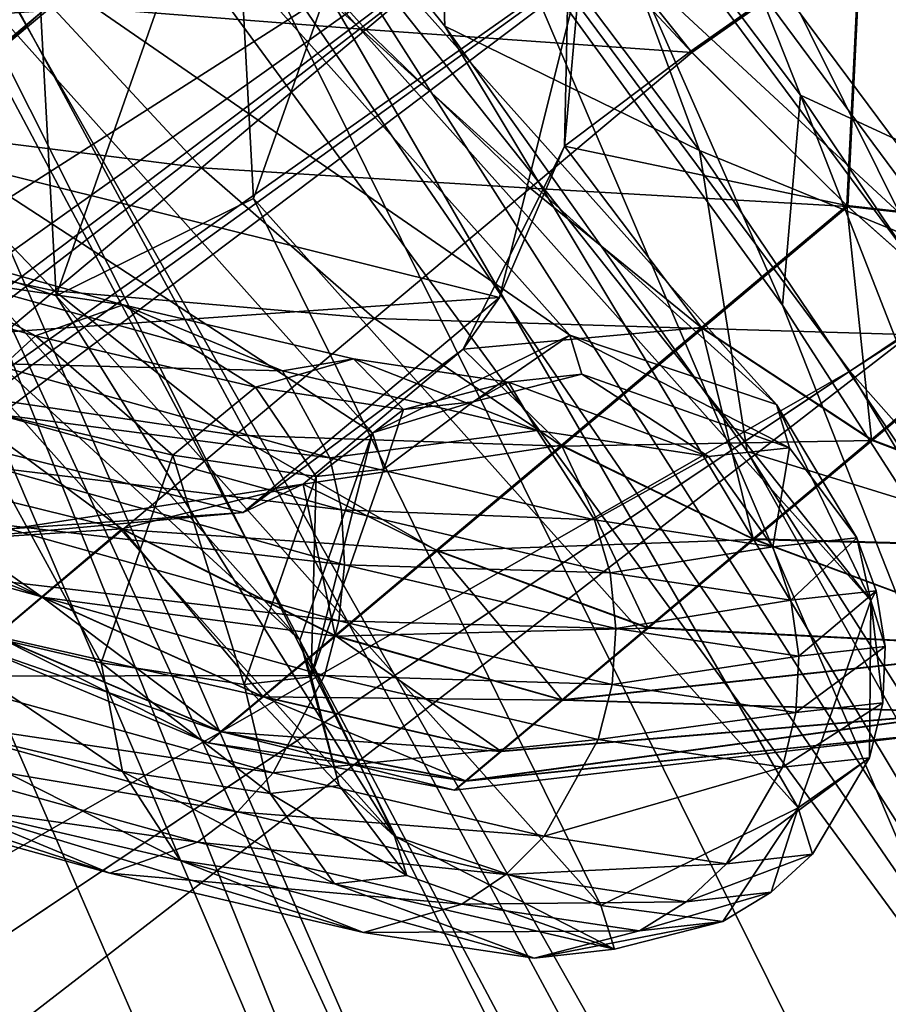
# Model space of a CAD drawing. Header units: metres. Extents: x -904 to 0, y -908 to 0.
# Tile 110 of 135: x -108 to -88, y -155 to -133. Entities that reach past the tile are written whole.
import ezdxf

# ---------------------------------------------------------------- set-up
doc = ezdxf.new("R2010")
doc.units = ezdxf.units.M

msp = doc.modelspace()

# ---------------------------------------------------------------- linework, layer by layer
at = {"layer": 'None012322'}
for points in [[(-113.255333, -101.465309, 1043.078369), (-111.905159, -103.074333, 1053.600708), (-77.901436, -143.59726, 1043.041016)], [(-113.255333, -101.465309, 1043.078369), (-77.901436, -143.59726, 1043.041016), (-111.914345, -103.063393, 1032.553101)], [(-77.901436, -143.59726, 1043.041016), (-79.251602, -141.988235, 1032.518677), (-111.914345, -103.063393, 1032.553101)], [(-111.914345, -103.063393, 1032.553101), (-79.251602, -141.988235, 1032.518677), (-108.086349, -107.625282, 1023.627441)], [(-111.905159, -103.074333, 1053.600708), (-79.242424, -141.999176, 1053.566284), (-77.901436, -143.59726, 1043.041016)], [(-79.242424, -141.999176, 1053.566284), (-111.905159, -103.074333, 1053.600708), (-83.070412, -137.437286, 1062.491943)], [(-111.905159, -103.074333, 1053.600708), (-108.069389, -107.6455, 1062.518311), (-83.070412, -137.437286, 1062.491943)], [(-79.251602, -141.988235, 1032.518677), (-83.087372, -137.417068, 1023.601074), (-108.086349, -107.625282, 1023.627441)], [(-108.086349, -107.625282, 1023.627441), (-83.087372, -137.417068, 1023.601074), (-102.354141, -114.456482, 1017.660156)], [(-83.070412, -137.437286, 1062.491943), (-108.069389, -107.6455, 1062.518311), (-88.802628, -130.606094, 1068.459229)], [(-83.087372, -137.417068, 1023.601074), (-88.824791, -130.579681, 1017.645874), (-102.354141, -114.456482, 1017.660156)], [(-117.658089, -125.885635, 1013.067566), (-95.141541, -131.499298, 1013.054871), (-119.482079, -133.201706, 1013.064575)], [(-107.095856, -132.216248, 1066.077026), (-99.975685, -132.775742, 1068.198608), (-103.321503, -129.051361, 1068.628906)], [(-103.321503, -129.051361, 1068.628906), (-99.975685, -132.775742, 1068.198608), (-96.119469, -129.541183, 1069.645752)], [(-99.975685, -132.775742, 1068.198608), (-92.624718, -133.289337, 1068.19519), (-96.119469, -129.541183, 1069.645752)], [(-96.119469, -129.541183, 1069.645752), (-92.624718, -133.289337, 1068.19519), (-88.802628, -130.606094, 1068.459229)], [(-95.496666, -135.40332, 1018.758423), (-95.373459, -129.832169, 1016.547363), (-92.646652, -133.263199, 1017.910522)], [(-95.496666, -135.40332, 1018.758423), (-95.141541, -131.499298, 1013.054871), (-95.373459, -129.832169, 1016.547363)], [(-95.373459, -129.832169, 1016.547363), (-88.824791, -130.579681, 1017.645874), (-92.646652, -133.263199, 1017.910522)], [(-88.824791, -130.579681, 1017.645874), (-89.12365, -136.739258, 1020.416382), (-92.646652, -133.263199, 1017.910522)], [(-92.624718, -133.289337, 1068.19519), (-89.103912, -136.762787, 1065.682617), (-88.802628, -130.606094, 1068.459229)], [(-88.824791, -130.579681, 1017.645874), (-83.087372, -137.417068, 1023.601074), (-89.12365, -136.739258, 1020.416382)], [(-88.802628, -130.606094, 1068.459229), (-89.103912, -136.762787, 1065.682617), (-83.070412, -137.437286, 1062.491943)], [(-113.433807, -130.99881, 1062.183838), (-110.465797, -135.040878, 1062.505127), (-107.095856, -132.216248, 1066.077026)], [(-95.141541, -131.499298, 1013.054871), (-96.965538, -138.815369, 1013.051819), (-119.482079, -133.201706, 1013.064575)], [(-96.965538, -138.815369, 1013.051819), (-95.141541, -131.499298, 1013.054871), (-95.496666, -135.40332, 1018.758423)], [(-110.465797, -135.040878, 1062.505127), (-103.687019, -135.887787, 1065.689453), (-107.095856, -132.216248, 1066.077026)], [(-107.095856, -132.216248, 1066.077026), (-103.687019, -135.887787, 1065.689453), (-99.975685, -132.775742, 1068.198608)], [(-103.687019, -135.887787, 1065.689453), (-96.271057, -136.347855, 1066.826782), (-99.975685, -132.775742, 1068.198608)], [(-99.975685, -132.775742, 1068.198608), (-96.271057, -136.347855, 1066.826782), (-92.624718, -133.289337, 1068.19519)], [(-119.482079, -133.201706, 1013.064575), (-96.965538, -138.815369, 1013.051819), (-116.657448, -140.192642, 1013.059692)], [(-96.271057, -136.347855, 1066.826782), (-89.103912, -136.762787, 1065.682617), (-92.624718, -133.289337, 1068.19519)], [(-92.646652, -133.263199, 1017.910522), (-89.12365, -136.739258, 1020.416382), (-95.496666, -135.40332, 1018.758423)], [(-110.465797, -135.040878, 1062.505127), (-113.203949, -137.334641, 1058.10791), (-107.00071, -138.665268, 1062.177124)], [(-110.465797, -135.040878, 1062.505127), (-107.00071, -138.665268, 1062.177124), (-103.687019, -135.887787, 1065.689453)], [(-95.496666, -135.40332, 1018.758423), (-92.405014, -139.49382, 1021.648193), (-97.784515, -139.980316, 1021.919373)], [(-97.784515, -139.980316, 1021.919373), (-96.965538, -138.815369, 1013.051819), (-95.496666, -135.40332, 1018.758423)], [(-89.12365, -136.739258, 1020.416382), (-92.405014, -139.49382, 1021.648193), (-95.496666, -135.40332, 1018.758423)], [(-107.00071, -138.665268, 1062.177124), (-99.780403, -139.290527, 1064.454102), (-103.687019, -135.887787, 1065.689453)], [(-103.687019, -135.887787, 1065.689453), (-99.780403, -139.290527, 1064.454102), (-96.271057, -136.347855, 1066.826782)], [(-99.780403, -139.290527, 1064.454102), (-92.386345, -139.516068, 1064.450806), (-96.271057, -136.347855, 1066.826782)], [(-96.271057, -136.347855, 1066.826782), (-92.386345, -139.516068, 1064.450806), (-89.103912, -136.762787, 1065.682617)], [(-88.569878, -142.018768, 1024.966431), (-92.405014, -139.49382, 1021.648193), (-89.12365, -136.739258, 1020.416382)], [(-92.386345, -139.516068, 1064.450806), (-85.781059, -139.711563, 1062.167358), (-89.103912, -136.762787, 1065.682617)], [(-83.087372, -137.417068, 1023.601074), (-85.797737, -139.691681, 1023.92572), (-89.12365, -136.739258, 1020.416382)], [(-89.12365, -136.739258, 1020.416382), (-85.797737, -139.691681, 1023.92572), (-88.569878, -142.018768, 1024.966431)], [(-89.103912, -136.762787, 1065.682617), (-85.781059, -139.711563, 1062.167358), (-83.070412, -137.437286, 1062.491943)], [(-113.203949, -137.334641, 1058.10791), (-109.693146, -140.920731, 1057.853394), (-107.00071, -138.665268, 1062.177124)], [(-107.00071, -138.665268, 1062.177124), (-109.693146, -140.920731, 1057.853394), (-102.913734, -141.91684, 1061.132935)], [(-102.913734, -141.91684, 1061.132935), (-99.780403, -139.290527, 1064.454102), (-107.00071, -138.665268, 1062.177124)], [(-96.965538, -138.815369, 1013.051819), (-102.741455, -143.662079, 1013.051819), (-116.657448, -140.192642, 1013.059692)], [(-102.741455, -143.662079, 1013.051819), (-96.965538, -138.815369, 1013.051819), (-97.784515, -139.980316, 1021.919373)], [(-95.545456, -142.165054, 1062.314941), (-99.780403, -139.290527, 1064.454102), (-102.913734, -141.91684, 1061.132935)], [(-99.780403, -139.290527, 1064.454102), (-95.545456, -142.165054, 1062.314941), (-92.386345, -139.516068, 1064.450806)], [(-92.405014, -139.49382, 1021.648193), (-95.562263, -142.145035, 1023.784058), (-97.784515, -139.980316, 1021.919373)], [(-95.562263, -142.145035, 1023.784058), (-92.405014, -139.49382, 1021.648193), (-91.237175, -144.25856, 1026.770752)], [(-95.545456, -142.165054, 1062.314941), (-88.554108, -142.037567, 1061.126587), (-92.386345, -139.516068, 1064.450806)], [(-92.405014, -139.49382, 1021.648193), (-88.569878, -142.018768, 1024.966431), (-91.237175, -144.25856, 1026.770752)], [(-88.554108, -142.037567, 1061.126587), (-85.781059, -139.711563, 1062.167358), (-92.386345, -139.516068, 1064.450806)], [(-85.797737, -139.691681, 1023.92572), (-82.000977, -144.508408, 1033.630493), (-88.569878, -142.018768, 1024.966431)], [(-81.992767, -144.518188, 1052.454224), (-85.781059, -139.711563, 1062.167358), (-88.554108, -142.037567, 1061.126587)], [(-101.388695, -143.025772, 1025.668213), (-102.741455, -143.662079, 1013.051819), (-97.784515, -139.980316, 1021.919373)], [(-97.784515, -139.980316, 1021.919373), (-95.562263, -142.145035, 1023.784058), (-101.388695, -143.025772, 1025.668213)], [(-116.657448, -140.192642, 1013.059692), (-102.741455, -143.662079, 1013.051819), (-110.263092, -144.188156, 1013.054871)], [(-105.459641, -144.049545, 1057.044556), (-109.693146, -140.920731, 1057.853394), (-111.617393, -142.531113, 1053.009888)], [(-109.693146, -140.920731, 1057.853394), (-105.459641, -144.049545, 1057.044556), (-102.913734, -141.91684, 1061.132935)], [(-102.913734, -141.91684, 1061.132935), (-105.459641, -144.049545, 1057.044556), (-98.366081, -144.529266, 1059.325195)], [(-98.366081, -144.529266, 1059.325195), (-95.545456, -142.165054, 1062.314941), (-102.913734, -141.91684, 1061.132935)], [(-91.222977, -144.275482, 1059.322266), (-88.554108, -142.037567, 1061.126587), (-95.545456, -142.165054, 1062.314941)], [(-88.569878, -142.018768, 1024.966431), (-82.000977, -144.508408, 1033.630493), (-91.237175, -144.25856, 1026.770752)], [(-91.222977, -144.275482, 1059.322266), (-81.992767, -144.518188, 1052.454224), (-88.554108, -142.037567, 1061.126587)], [(-95.562263, -142.145035, 1023.784058), (-98.38028, -144.512344, 1026.773804), (-101.388695, -143.025772, 1025.668213)], [(-93.617882, -146.258499, 1029.296509), (-98.38028, -144.512344, 1026.773804), (-95.562263, -142.145035, 1023.784058)], [(-91.222977, -144.275482, 1059.322266), (-95.545456, -142.165054, 1062.314941), (-98.366081, -144.529266, 1059.325195)], [(-91.237175, -144.25856, 1026.770752), (-93.617882, -146.258499, 1029.296509), (-95.562263, -142.145035, 1023.784058)], [(-111.617393, -142.531113, 1053.009888), (-112.728157, -143.458725, 1047.976807), (-107.27916, -145.572281, 1052.464722)], [(-107.27916, -145.572281, 1052.464722), (-105.459641, -144.049545, 1057.044556), (-111.617393, -142.531113, 1053.009888)], [(-109.786018, -144.305969, 1034.101318), (-101.388695, -143.025772, 1025.668213), (-105.47184, -144.034988, 1029.061157)], [(-102.741455, -143.662079, 1013.051819), (-101.388695, -143.025772, 1025.668213), (-109.786018, -144.305969, 1034.101318)], [(-105.47184, -144.034988, 1029.061157), (-101.388695, -143.025772, 1025.668213), (-100.668892, -146.436035, 1030.454102)], [(-101.388695, -143.025772, 1025.668213), (-98.38028, -144.512344, 1026.773804), (-100.668892, -146.436035, 1030.454102)], [(-112.728157, -143.458725, 1047.976807), (-108.329468, -146.449402, 1047.705444), (-107.27916, -145.572281, 1052.464722)], [(-110.263092, -144.188156, 1013.054871), (-102.741455, -143.662079, 1013.051819), (-109.786018, -144.305969, 1034.101318)], [(-107.287369, -145.5625, 1033.640991), (-109.786018, -144.305969, 1034.101318), (-105.47184, -144.034988, 1029.061157)], [(-107.287369, -145.5625, 1033.640991), (-105.47184, -144.034988, 1029.061157), (-102.30323, -147.811096, 1034.576904)], [(-100.657906, -146.449127, 1055.644775), (-105.459641, -144.049545, 1057.044556), (-107.27916, -145.572281, 1052.464722)], [(-105.47184, -144.034988, 1029.061157), (-100.668892, -146.436035, 1030.454102), (-102.30323, -147.811096, 1034.576904)], [(-105.459641, -144.049545, 1057.044556), (-100.657906, -146.449127, 1055.644775), (-98.366081, -144.529266, 1059.325195)], [(-107.287369, -145.5625, 1033.640991), (-108.333527, -146.444565, 1038.400146), (-109.786018, -144.305969, 1034.101318)], [(-93.605888, -146.272797, 1056.796509), (-91.222977, -144.275482, 1059.322266), (-98.366081, -144.529266, 1059.325195)], [(-91.237175, -144.25856, 1026.770752), (-84.628784, -146.715454, 1035.884644), (-93.617882, -146.258499, 1029.296509)], [(-93.605888, -146.272797, 1056.796509), (-84.622543, -146.7229, 1050.200073), (-91.222977, -144.275482, 1059.322266)], [(-82.000977, -144.508408, 1033.630493), (-84.628784, -146.715454, 1035.884644), (-91.237175, -144.25856, 1026.770752)], [(-84.622543, -146.7229, 1050.200073), (-81.992767, -144.518188, 1052.454224), (-91.222977, -144.275482, 1059.322266)], [(-98.38028, -144.512344, 1026.773804), (-95.551331, -147.883667, 1032.405762), (-100.668892, -146.436035, 1030.454102)], [(-98.366081, -144.529266, 1059.325195), (-100.657906, -146.449127, 1055.644775), (-93.605888, -146.272797, 1056.796509)], [(-93.617882, -146.258499, 1029.296509), (-95.551331, -147.883667, 1032.405762), (-98.38028, -144.512344, 1026.773804)], [(-103.24498, -148.605133, 1038.861206), (-108.333527, -146.444565, 1038.400146), (-107.287369, -145.5625, 1033.640991)], [(-107.27916, -145.572281, 1052.464722), (-108.329468, -146.449402, 1047.705444), (-102.295837, -147.819901, 1051.522095)], [(-102.30323, -147.811096, 1034.576904), (-103.24498, -148.605133, 1038.861206), (-107.287369, -145.5625, 1033.640991)], [(-102.295837, -147.819901, 1051.522095), (-100.657906, -146.449127, 1055.644775), (-107.27916, -145.572281, 1052.464722)], [(-100.657906, -146.449127, 1055.644775), (-95.542053, -147.89473, 1053.687256), (-93.605888, -146.272797, 1056.796509)], [(-84.628784, -146.715454, 1035.884644), (-95.551331, -147.883667, 1032.405762), (-93.617882, -146.258499, 1029.296509)], [(-93.605888, -146.272797, 1056.796509), (-95.542053, -147.89473, 1053.687256), (-84.622543, -146.7229, 1050.200073)], [(-108.658493, -146.721375, 1043.052856), (-108.333527, -146.444565, 1038.400146), (-103.537514, -148.854324, 1043.049438)], [(-103.241325, -148.609482, 1047.237793), (-108.329468, -146.449402, 1047.705444), (-108.658493, -146.721375, 1043.052856)], [(-108.333527, -146.444565, 1038.400146), (-103.24498, -148.605133, 1038.861206), (-103.537514, -148.854324, 1043.049438)], [(-108.329468, -146.449402, 1047.705444), (-103.241325, -148.609482, 1047.237793), (-102.295837, -147.819901, 1051.522095)], [(-100.668892, -146.436035, 1030.454102), (-96.932045, -149.045334, 1035.888794), (-102.30323, -147.811096, 1034.576904)], [(-95.542053, -147.89473, 1053.687256), (-100.657906, -146.449127, 1055.644775), (-102.295837, -147.819901, 1051.522095)], [(-100.668892, -146.436035, 1030.454102), (-95.551331, -147.883667, 1032.405762), (-96.932045, -149.045334, 1035.888794)], [(-103.537514, -148.854324, 1043.049438), (-103.241325, -148.609482, 1047.237793), (-108.658493, -146.721375, 1043.052856)], [(-95.551331, -147.883667, 1032.405762), (-84.628784, -146.715454, 1035.884644), (-86.354027, -148.166183, 1039.316284)], [(-95.542053, -147.89473, 1053.687256), (-86.350777, -148.170059, 1046.768433), (-84.622543, -146.7229, 1050.200073)], [(-97.727654, -149.716156, 1039.508179), (-103.24498, -148.605133, 1038.861206), (-102.30323, -147.811096, 1034.576904)], [(-102.295837, -147.819901, 1051.522095), (-103.241325, -148.609482, 1047.237793), (-96.925804, -149.05278, 1050.204224)], [(-96.932045, -149.045334, 1035.888794), (-97.727654, -149.716156, 1039.508179), (-102.30323, -147.811096, 1034.576904)], [(-96.925804, -149.05278, 1050.204224), (-95.542053, -147.89473, 1053.687256), (-102.295837, -147.819901, 1051.522095)], [(-95.551331, -147.883667, 1032.405762), (-86.354027, -148.166183, 1039.316284), (-96.932045, -149.045334, 1035.888794)], [(-96.925804, -149.05278, 1050.204224), (-86.350777, -148.170059, 1046.768433), (-95.542053, -147.89473, 1053.687256)], [(-96.932045, -149.045334, 1035.888794), (-86.354027, -148.166183, 1039.316284), (-97.727654, -149.716156, 1039.508179)], [(-86.354027, -148.166183, 1039.316284), (-86.896843, -148.624969, 1043.042358), (-97.727654, -149.716156, 1039.508179)], [(-96.925804, -149.05278, 1050.204224), (-97.724564, -149.719833, 1046.584839), (-86.350777, -148.170059, 1046.768433)], [(-97.724564, -149.719833, 1046.584839), (-86.896843, -148.624969, 1043.042358), (-86.350777, -148.170059, 1046.768433)], [(-103.24498, -148.605133, 1038.861206), (-97.974792, -149.926666, 1043.046509), (-103.537514, -148.854324, 1043.049438)], [(-97.724564, -149.719833, 1046.584839), (-103.241325, -148.609482, 1047.237793), (-103.537514, -148.854324, 1043.049438)], [(-97.727654, -149.716156, 1039.508179), (-97.974792, -149.926666, 1043.046509), (-103.24498, -148.605133, 1038.861206)], [(-103.241325, -148.609482, 1047.237793), (-97.724564, -149.719833, 1046.584839), (-96.925804, -149.05278, 1050.204224)], [(-97.727654, -149.716156, 1039.508179), (-86.896843, -148.624969, 1043.042358), (-97.974792, -149.926666, 1043.046509)], [(-86.896843, -148.624969, 1043.042358), (-97.724564, -149.719833, 1046.584839), (-97.974792, -149.926666, 1043.046509)], [(-97.974792, -149.926666, 1043.046509), (-97.724564, -149.719833, 1046.584839), (-103.537514, -148.854324, 1043.049438)]]:
    msp.add_3dface(points, dxfattribs=at)
at = {"layer": 'None012346'}
for points in [[(-16.196362, -21.156561, 163.059708), (-96.99382, -123.247398, 163.059708), (-85.873306, -138.202621, 163.059708)], [(-13.196362, -21.156561, 160.059708), (-83.707397, -137.245895, 160.059708), (-95.050194, -121.951881, 160.059708)], [(-264.332214, -57.531643, 123.974747), (-243.170029, -56.729248, 123.995758), (-63.008152, -302.295593, 117.565376)], [(-63.008152, -302.295593, 117.565376), (-243.170029, -56.729248, 123.995758), (-222.050903, -58.298695, 123.954659)], [(-297.830109, -60.486073, 123.897385), (-264.332214, -57.531643, 123.974747), (-63.008152, -302.295593, 117.565376)], [(-222.050903, -58.298695, 123.954659), (-201.240021, -62.22023, 123.851974), (-63.008152, -302.295593, 117.565376)], [(-242.291733, -59.376686, 126.92746), (-262.718689, -60.035652, 126.910202), (-65.261642, -300.990356, 120.600586)], [(-65.261642, -300.990356, 120.600586), (-221.537735, -60.995937, 126.885056), (-242.291733, -59.376686, 126.92746)], [(-262.718689, -60.035652, 126.910202), (-296.668427, -62.81105, 126.837532), (-65.261642, -300.990356, 120.600586)], [(-63.008152, -302.295593, 117.565376), (-331.364288, -63.040817, 123.830482), (-297.830109, -60.486073, 123.897385)], [(-201.261032, -64.869583, 126.783623), (-221.537735, -60.995937, 126.885056), (-65.261642, -300.990356, 120.600586)], [(-201.240021, -62.22023, 123.851974), (-180.998627, -68.444519, 123.68898), (-63.008152, -302.295593, 117.565376)], [(-65.261642, -300.990356, 120.600586), (-296.668427, -62.81105, 126.837532), (-330.762848, -65.236298, 126.774025)], [(-398.51358, -66.948952, 123.728142), (-331.364288, -63.040817, 123.830482), (-63.008152, -302.295593, 117.565376)], [(-181.641327, -70.920166, 126.625183), (-201.261032, -64.869583, 126.783623), (-65.261642, -300.990356, 120.600586)], [(-399.362701, -68.982285, 126.675926), (-65.261642, -300.990356, 120.600586), (-330.762848, -65.236298, 126.774025)], [(-465.701691, -69.252586, 123.667824), (-398.51358, -66.948952, 123.728142), (-69.298546, -367.238312, 115.864792)], [(-398.51358, -66.948952, 123.728142), (-66.409767, -334.739563, 116.715805), (-69.298546, -367.238312, 115.864792)], [(-66.409767, -334.739563, 116.715805), (-398.51358, -66.948952, 123.728142), (-63.008152, -302.295593, 117.565376)], [(-63.008152, -302.295593, 117.565376), (-180.998627, -68.444519, 123.68898), (-161.580826, -76.893288, 123.467743)], [(-71.333969, -367.13382, 118.868553), (-399.362701, -68.982285, 126.675926), (-465.757965, -71.129059, 126.619713)], [(-71.333969, -367.13382, 118.868553), (-68.556686, -334.277802, 119.72892), (-399.362701, -68.982285, 126.675926)], [(-68.556686, -334.277802, 119.72892), (-65.261642, -300.990356, 120.600586), (-399.362701, -68.982285, 126.675926)], [(-452.00235, -701.143799, 107.12117), (-465.701691, -69.252586, 123.667824), (-71.672775, -399.771973, 115.012871)], [(-465.701691, -69.252586, 123.667824), (-69.298546, -367.238312, 115.864792), (-71.672775, -399.771973, 115.012871)], [(-65.261642, -300.990356, 120.600586), (-162.537094, -79.228813, 126.407616), (-181.641327, -70.920166, 126.625183)], [(-73.59713, -399.498657, 118.021057), (-465.757965, -71.129059, 126.619713), (-452.00235, -703.006531, 110.073418)], [(-73.59713, -399.498657, 118.021057), (-71.333969, -367.13382, 118.868553), (-465.757965, -71.129059, 126.619713)], [(-161.580826, -76.893288, 123.467743), (-143.23024, -87.460297, 123.19104), (-63.008152, -302.295593, 117.565376)], [(-144.563904, -89.568611, 126.136856), (-162.537094, -79.228813, 126.407616), (-65.261642, -300.990356, 120.600586)], [(-143.23024, -87.460297, 123.19104), (-59.095226, -269.917725, 118.413223), (-63.008152, -302.295593, 117.565376)], [(-59.095226, -269.917725, 118.413223), (-143.23024, -87.460297, 123.19104), (-58.036373, -259.381531, 118.689117)], [(-143.23024, -87.460297, 123.19104), (-126.177071, -100.012726, 122.862343), (-58.036373, -259.381531, 118.689117)], [(-61.531395, -267.970581, 121.46524), (-144.563904, -89.568611, 126.136856), (-65.261642, -300.990356, 120.600586)], [(-61.531395, -267.970581, 121.46524), (-60.591732, -257.774933, 121.732216), (-144.563904, -89.568611, 126.136856)], [(-60.591732, -257.774933, 121.732216), (-128.588287, -101.245392, 125.831093), (-144.563904, -89.568611, 126.136856)], [(-58.036373, -259.381531, 118.689117), (-126.177071, -100.012726, 122.862343), (-57.569096, -248.802612, 118.966141)], [(-126.177071, -100.012726, 122.862343), (-58.41328, -227.649277, 119.520058), (-57.569096, -248.802612, 118.966141)], [(-58.41328, -227.649277, 119.520058), (-126.177071, -100.012726, 122.862343), (-59.722095, -217.14119, 119.795227)], [(-126.177071, -100.012726, 122.862343), (-110.635124, -114.392876, 122.485779), (-59.722095, -217.14119, 119.795227)], [(-128.588287, -101.245392, 125.831093), (-60.591732, -257.774933, 121.732216), (-121.076744, -107.717308, 125.661613)], [(-60.591732, -257.774933, 121.732216), (-60.209061, -247.536804, 122.000313), (-121.076744, -107.717308, 125.661613)], [(-121.076744, -107.717308, 125.661613), (-60.209061, -247.536804, 122.000313), (-61.154972, -226.743057, 122.544815)], [(-61.154972, -226.743057, 122.544815), (-62.479103, -216.503357, 122.812958), (-121.076744, -107.717308, 125.661613)], [(-62.479103, -216.503357, 122.812958), (-77.438309, -167.19873, 124.104042), (-121.076744, -107.717308, 125.661613)], [(-121.076744, -107.717308, 125.661613), (-77.438309, -167.19873, 124.104042), (-112.544655, -115.989105, 125.445015)], [(-59.722095, -217.14119, 119.795227), (-110.635124, -114.392876, 122.485779), (-96.799194, -130.420166, 122.066093)], [(-77.438309, -167.19873, 124.104042), (-104.308945, -125.084732, 125.206833), (-112.544655, -115.989105, 125.445015)], [(-96.198807, -126.233208, 140.998566), (-95.050194, -121.951881, 160.059708), (-90.172874, -134.252975, 140.885391)], [(-95.050194, -121.951881, 160.059708), (-83.707397, -137.245895, 160.059708), (-90.172874, -134.252975, 140.885391)], [(-96.99382, -123.247398, 163.059708), (-98.372208, -127.632744, 144.108932), (-92.448761, -135.498718, 144.013687)], [(-85.873306, -138.202621, 163.059708), (-96.99382, -123.247398, 163.059708), (-92.448761, -135.498718, 144.013687)], [(-98.197342, -132.697006, 125.0075), (-104.308945, -125.084732, 125.206833), (-77.438309, -167.19873, 124.104042)], [(-98.372208, -127.632744, 144.108932), (-104.308945, -125.084732, 125.206833), (-98.197342, -132.697006, 125.0075)], [(-90.57605, -138.989334, 121.841705), (-96.799194, -130.420166, 122.066093), (-96.198807, -126.233208, 140.998566)], [(-90.57605, -138.989334, 121.841705), (-96.198807, -126.233208, 140.998566), (-90.172874, -134.252975, 140.885391)], [(-92.448761, -135.498718, 144.013687), (-98.372208, -127.632744, 144.108932), (-98.197342, -132.697006, 125.0075)], [(-96.799194, -130.420166, 122.066093), (-90.57605, -138.989334, 121.841705), (-59.722095, -217.14119, 119.795227)], [(-77.438309, -167.19873, 124.104042), (-91.371841, -142.287994, 124.756355), (-98.197342, -132.697006, 125.0075)], [(-92.448761, -135.498718, 144.013687), (-98.197342, -132.697006, 125.0075), (-91.371841, -142.287994, 124.756355)], [(-84.842606, -147.893387, 121.608543), (-90.57605, -138.989334, 121.841705), (-90.172874, -134.252975, 140.885391)], [(-90.172874, -134.252975, 140.885391), (-83.707397, -137.245895, 160.059708), (-84.576172, -142.580032, 140.768463)], [(-84.842606, -147.893387, 121.608543), (-90.172874, -134.252975, 140.885391), (-84.576172, -142.580032, 140.768463)], [(-85.873306, -138.202621, 163.059708), (-92.448761, -135.498718, 144.013687), (-86.942543, -143.658783, 143.915939)], [(-86.942543, -143.658783, 143.915939), (-92.448761, -135.498718, 144.013687), (-91.371841, -142.287994, 124.756355)], [(-90.57605, -138.989334, 121.841705), (-84.842606, -147.893387, 121.608543), (-59.722095, -217.14119, 119.795227)], [(-87.197754, -148.85968, 124.584267), (-91.371841, -142.287994, 124.756355), (-77.438309, -167.19873, 124.104042)], [(-91.371841, -142.287994, 124.756355), (-87.197754, -148.85968, 124.584267), (-86.942543, -143.658783, 143.915939)]]:
    msp.add_3dface(points, dxfattribs=at)
at = {"layer": 'None012347'}
for points in [[(-95.34938, -122.007278, 2065.280029), (-84.107849, -137.165268, 2065.280029), (-13.000738, -13.00234, 2065.280029)], [(-86.127586, -138.589951, 2063.023926), (-97.223717, -123.618248, 2063.023926), (-16.000738, -16.00234, 2063.023926)], [(-202.691559, -216.400421, 2170), (-97.933838, -124.128296, 2077.158691), (-110.386818, -110.388435, 2077.158691)], [(-209.53894, -209.540543, 2167.144043), (-112.236031, -112.237633, 2075.415527), (-99.955383, -125.787346, 2075.415527)], [(-97.933838, -124.128296, 2077.158691), (-86.887756, -139.022736, 2077.158691), (-95.34938, -122.007278, 2065.280029)], [(-86.887756, -139.022736, 2077.158691), (-84.107849, -137.165268, 2065.280029), (-95.34938, -122.007278, 2065.280029)], [(-99.955383, -125.787346, 2075.415527), (-97.223717, -123.618248, 2063.023926), (-86.127586, -138.589951, 2063.023926)], [(-97.933838, -124.128296, 2077.158691), (-202.691559, -216.400421, 2170), (-86.887756, -139.022736, 2077.158691)], [(-89.062195, -140.475632, 2075.415527), (-209.53894, -209.540543, 2167.144043), (-99.955383, -125.787346, 2075.415527)], [(-89.062195, -140.475632, 2075.415527), (-99.955383, -125.787346, 2075.415527), (-86.127586, -138.589951, 2063.023926)], [(-89.062195, -140.475632, 2075.415527), (-86.127586, -138.589951, 2063.023926), (-76.552963, -154.57753, 2063.023926)], [(-202.691559, -216.400421, 2170), (-198.100571, -224.989868, 2170), (-86.887756, -139.022736, 2077.158691)], [(-86.887756, -139.022736, 2077.158691), (-198.100571, -224.989868, 2170), (-77.354828, -154.928192, 2077.158691)], [(-203.478043, -216.925919, 2167.144043), (-209.53894, -209.540543, 2167.144043), (-89.062195, -140.475632, 2075.415527)], [(-79.661209, -156.160965, 2075.415527), (-203.478043, -216.925919, 2167.144043), (-89.062195, -140.475632, 2075.415527)], [(-79.661209, -156.160965, 2075.415527), (-89.062195, -140.475632, 2075.415527), (-76.552963, -154.57753, 2063.023926)]]:
    msp.add_3dface(points, dxfattribs=at)
at = {"layer": 'None012348'}
for points in [[(-112.116577, -128.11937, 1011.936401), (-107.659782, -125.92086, 1012.171631), (-95.375702, -139.662704, 907.865417)], [(-107.659782, -125.92086, 1012.171631), (-112.116577, -128.11937, 1011.936401), (-111.623749, -137.212555, 1013.192444)], [(-106.963837, -138.780151, 1013.947754), (-107.659782, -125.92086, 1012.171631), (-111.623749, -137.212555, 1013.192444)], [(-102.999138, -127.489098, 1012.927124), (-90.717056, -141.228699, 908.637939), (-107.659782, -125.92086, 1012.171631)], [(-90.717056, -141.228699, 908.637939), (-95.375702, -139.662704, 907.865417), (-107.659782, -125.92086, 1012.171631)], [(-102.999138, -127.489098, 1012.927124), (-107.659782, -125.92086, 1012.171631), (-106.963837, -138.780151, 1013.947754)], [(-102.507713, -136.582382, 1014.183044), (-102.999138, -127.489098, 1012.927124), (-106.963837, -138.780151, 1013.947754)], [(-100.865028, -131.90535, 1013.760315), (-88.582687, -145.645233, 909.468872), (-102.999138, -127.489098, 1012.927124)], [(-88.582687, -145.645233, 909.468872), (-90.717056, -141.228699, 908.637939), (-102.999138, -127.489098, 1012.927124)], [(-102.507713, -136.582382, 1014.183044), (-100.865028, -131.90535, 1013.760315), (-102.999138, -127.489098, 1012.927124)], [(-113.758537, -132.796646, 1012.359253), (-112.116577, -128.11937, 1011.936401), (-99.829399, -141.86467, 907.603943)], [(-99.829399, -141.86467, 907.603943), (-112.116577, -128.11937, 1011.936401), (-95.375702, -139.662704, 907.865417)], [(-102.507713, -136.582382, 1014.183044), (-90.223007, -150.324921, 909.871521), (-100.865028, -131.90535, 1013.760315)], [(-90.223007, -150.324921, 909.871521), (-88.582687, -145.645233, 909.468872), (-100.865028, -131.90535, 1013.760315)], [(-111.623749, -137.212555, 1013.192444), (-113.758537, -132.796646, 1012.359253), (-101.468994, -146.544601, 908.006653)], [(-101.468994, -146.544601, 908.006653), (-113.758537, -132.796646, 1012.359253), (-99.829399, -141.86467, 907.603943)], [(-106.963837, -138.780151, 1013.947754), (-94.676041, -152.526138, 909.610046), (-102.507713, -136.582382, 1014.183044)], [(-94.676041, -152.526138, 909.610046), (-90.223007, -150.324921, 909.871521), (-102.507713, -136.582382, 1014.183044)], [(-107.432281, -139.677063, 872.281555), (-112.1231, -137.127396, 863.844238), (-113.80407, -137.907654, 865.575867)], [(-107.432281, -139.677063, 872.281555), (-105.452385, -138.980362, 870.857727), (-112.1231, -137.127396, 863.844238)], [(-105.452385, -138.980362, 870.857727), (-109.229767, -138.42334, 860.010315), (-112.1231, -137.127396, 863.844238)], [(-106.963837, -138.780151, 1013.947754), (-111.623749, -137.212555, 1013.192444), (-99.333946, -150.9608, 908.837708)], [(-99.333946, -150.9608, 908.837708), (-111.623749, -137.212555, 1013.192444), (-101.468994, -146.544601, 908.006653)], [(-109.133583, -141.243179, 873.323669), (-107.432281, -139.677063, 872.281555), (-113.80407, -137.907654, 865.575867)], [(-101.859024, -140.471008, 867.756836), (-109.229767, -138.42334, 860.010315), (-105.452385, -138.980362, 870.857727)], [(-109.229767, -138.42334, 860.010315), (-101.859024, -140.471008, 867.756836), (-108.457893, -140.302246, 858.491699)], [(-102.469193, -140.839233, 880.200806), (-105.452385, -138.980362, 870.857727), (-107.432281, -139.677063, 872.281555)], [(-94.676041, -152.526138, 909.610046), (-106.963837, -138.780151, 1013.947754), (-99.333946, -150.9608, 908.837708)], [(-100.255516, -140.197906, 879.14209), (-101.859024, -140.471008, 867.756836), (-105.452385, -138.980362, 870.857727)], [(-100.255516, -140.197906, 879.14209), (-105.452385, -138.980362, 870.857727), (-102.469193, -140.839233, 880.200806)], [(-104.32859, -142.367523, 881.000732), (-107.432281, -139.677063, 872.281555), (-109.133583, -141.243179, 873.323669)], [(-104.32859, -142.367523, 881.000732), (-102.469193, -140.839233, 880.200806), (-107.432281, -139.677063, 872.281555)], [(-99.829399, -141.86467, 907.603943), (-95.375702, -139.662704, 907.865417), (-97.554466, -141.170013, 898.275757)], [(-95.375702, -139.662704, 907.865417), (-95.106094, -140.5466, 898.053894), (-97.554466, -141.170013, 898.275757)], [(-95.106094, -140.5466, 898.053894), (-95.375702, -139.662704, 907.865417), (-90.422333, -142.203949, 897.798584)], [(-95.375702, -139.662704, 907.865417), (-90.717056, -141.228699, 908.637939), (-90.422333, -142.203949, 897.798584)], [(-101.859024, -140.471008, 867.756836), (-100.79261, -142.431396, 866.55188), (-108.457893, -140.302246, 858.491699)], [(-100.79261, -142.431396, 866.55188), (-108.305519, -141.442261, 857.943176), (-108.457893, -140.302246, 858.491699)], [(-99.1287, -141.344086, 888.991943), (-100.255516, -140.197906, 879.14209), (-102.469193, -140.839233, 880.200806)], [(-100.255516, -140.197906, 879.14209), (-96.116013, -141.816833, 876.907532), (-101.859024, -140.471008, 867.756836)], [(-99.1287, -141.344086, 888.991943), (-96.756569, -140.727554, 888.339783), (-100.255516, -140.197906, 879.14209)], [(-96.756569, -140.727554, 888.339783), (-96.116013, -141.816833, 876.907532), (-100.255516, -140.197906, 879.14209)], [(-96.116013, -141.816833, 876.907532), (-100.79261, -142.431396, 866.55188), (-101.859024, -140.471008, 867.756836)], [(-97.554466, -141.170013, 898.275757), (-96.756569, -140.727554, 888.339783), (-99.1287, -141.344086, 888.991943)], [(-97.554466, -141.170013, 898.275757), (-95.106094, -140.5466, 898.053894), (-96.756569, -140.727554, 888.339783)], [(-95.106094, -140.5466, 898.053894), (-92.248322, -142.402863, 887.067566), (-96.756569, -140.727554, 888.339783)], [(-96.756569, -140.727554, 888.339783), (-92.248322, -142.402863, 887.067566), (-96.116013, -141.816833, 876.907532)], [(-95.106094, -140.5466, 898.053894), (-90.422333, -142.203949, 897.798584), (-92.248322, -142.402863, 887.067566)], [(-101.095757, -142.855087, 889.521301), (-102.469193, -140.839233, 880.200806), (-104.32859, -142.367523, 881.000732)], [(-102.469193, -140.839233, 880.200806), (-101.095757, -142.855087, 889.521301), (-99.1287, -141.344086, 888.991943)], [(-99.829399, -141.86467, 907.603943), (-97.554466, -141.170013, 898.275757), (-99.573997, -142.685013, 898.518188)], [(-99.573997, -142.685013, 898.518188), (-97.554466, -141.170013, 898.275757), (-99.1287, -141.344086, 888.991943)], [(-105.949287, -147.054749, 881.394653), (-109.133583, -141.243179, 873.323669), (-110.746216, -145.933929, 873.710144)], [(-105.949287, -147.054749, 881.394653), (-104.32859, -142.367523, 881.000732), (-109.133583, -141.243179, 873.323669)], [(-101.095757, -142.855087, 889.521301), (-99.573997, -142.685013, 898.518188), (-99.1287, -141.344086, 888.991943)], [(-90.422333, -142.203949, 897.798584), (-90.717056, -141.228699, 908.637939), (-88.900002, -144.232407, 897.804077)], [(-90.717056, -141.228699, 908.637939), (-88.582687, -145.645233, 909.468872), (-88.900002, -144.232407, 897.804077)], [(-100.528015, -143.602341, 866.124573), (-108.318703, -142.659149, 857.565186), (-108.305519, -141.442261, 857.943176)], [(-100.79261, -142.431396, 866.55188), (-100.528015, -143.602341, 866.124573), (-108.305519, -141.442261, 857.943176)], [(-101.468994, -146.544601, 908.006653), (-99.829399, -141.86467, 907.603943), (-101.208794, -147.366547, 898.919617)], [(-101.208794, -147.366547, 898.919617), (-99.829399, -141.86467, 907.603943), (-99.573997, -142.685013, 898.518188)], [(-96.116013, -141.816833, 876.907532), (-94.820389, -143.830627, 876.071899), (-100.79261, -142.431396, 866.55188)], [(-92.248322, -142.402863, 887.067566), (-94.820389, -143.830627, 876.071899), (-96.116013, -141.816833, 876.907532)], [(-90.422333, -142.203949, 897.798584), (-90.798546, -144.439651, 886.641235), (-92.248322, -142.402863, 887.067566)], [(-90.422333, -142.203949, 897.798584), (-88.900002, -144.232407, 897.804077), (-90.798546, -144.439651, 886.641235)], [(-102.724052, -147.539185, 889.919983), (-104.32859, -142.367523, 881.000732), (-105.949287, -147.054749, 881.394653)], [(-102.724052, -147.539185, 889.919983), (-101.095757, -142.855087, 889.521301), (-104.32859, -142.367523, 881.000732)], [(-94.820389, -143.830627, 876.071899), (-100.528015, -143.602341, 866.124573), (-100.79261, -142.431396, 866.55188)], [(-92.248322, -142.402863, 887.067566), (-90.798546, -144.439651, 886.641235), (-94.820389, -143.830627, 876.071899)], [(-100.458427, -144.841904, 865.837463), (-108.496948, -143.906097, 857.372314), (-108.318703, -142.659149, 857.565186)], [(-100.528015, -143.602341, 866.124573), (-100.458427, -144.841904, 865.837463), (-108.318703, -142.659149, 857.565186)], [(-99.573997, -142.685013, 898.518188), (-101.095757, -142.855087, 889.521301), (-101.208794, -147.366547, 898.919617)], [(-101.095757, -142.855087, 889.521301), (-102.724052, -147.539185, 889.919983), (-101.208794, -147.366547, 898.919617)], [(-94.820389, -143.830627, 876.071899), (-94.468658, -145.021713, 875.786804), (-100.528015, -143.602341, 866.124573)], [(-94.468658, -145.021713, 875.786804), (-100.458427, -144.841904, 865.837463), (-100.528015, -143.602341, 866.124573)], [(-90.798546, -144.439651, 886.641235), (-94.468658, -145.021713, 875.786804), (-94.820389, -143.830627, 876.071899)], [(-100.586517, -146.102448, 865.70166), (-108.833389, -145.135223, 857.371887), (-108.496948, -143.906097, 857.372314)], [(-100.458427, -144.841904, 865.837463), (-100.586517, -146.102448, 865.70166), (-108.496948, -143.906097, 857.372314)], [(-88.900002, -144.232407, 897.804077), (-90.388397, -145.639282, 886.513428), (-90.798546, -144.439651, 886.641235)], [(-88.462624, -145.428619, 897.842041), (-90.388397, -145.639282, 886.513428), (-88.900002, -144.232407, 897.804077)], [(-88.900002, -144.232407, 897.804077), (-88.582687, -145.645233, 909.468872), (-88.462624, -145.428619, 897.842041)], [(-90.798546, -144.439651, 886.641235), (-90.388397, -145.639282, 886.513428), (-94.468658, -145.021713, 875.786804)], [(-94.334946, -146.27597, 875.606018), (-100.586517, -146.102448, 865.70166), (-100.458427, -144.841904, 865.837463)], [(-94.468658, -145.021713, 875.786804), (-94.334946, -146.27597, 875.606018), (-100.458427, -144.841904, 865.837463)], [(-100.907364, -147.335526, 865.72229), (-109.923599, -147.353531, 857.941162), (-108.833389, -145.135223, 857.371887)], [(-108.833389, -145.135223, 857.371887), (-100.586517, -146.102448, 865.70166), (-100.907364, -147.335526, 865.72229)], [(-90.388397, -145.639282, 886.513428), (-94.334946, -146.27597, 875.606018), (-94.468658, -145.021713, 875.786804)], [(-90.211891, -146.899643, 886.44989), (-94.334946, -146.27597, 875.606018), (-90.388397, -145.639282, 886.513428)], [(-88.462624, -145.428619, 897.842041), (-90.211891, -146.899643, 886.44989), (-90.388397, -145.639282, 886.513428)], [(-88.462624, -145.428619, 897.842041), (-88.266388, -146.686218, 897.901917), (-90.211891, -146.899643, 886.44989)], [(-88.582687, -145.645233, 909.468872), (-88.266388, -146.686218, 897.901917), (-88.462624, -145.428619, 897.842041)], [(-90.223007, -150.324921, 909.871521), (-88.617958, -149.191818, 898.077209), (-88.582687, -145.645233, 909.468872)], [(-88.617958, -149.191818, 898.077209), (-88.31884, -147.956894, 897.981323), (-88.582687, -145.645233, 909.468872)], [(-88.582687, -145.645233, 909.468872), (-88.31884, -147.956894, 897.981323), (-88.266388, -146.686218, 897.901917)], [(-105.463852, -149.500107, 880.928772), (-105.949287, -147.054749, 881.394653), (-110.746216, -145.933929, 873.710144)], [(-110.746216, -145.933929, 873.710144), (-110.412033, -148.344437, 872.995728), (-105.463852, -149.500107, 880.928772)], [(-100.586517, -146.102448, 865.70166), (-94.424408, -147.545181, 875.536438), (-100.907364, -147.335526, 865.72229)], [(-94.424408, -147.545181, 875.536438), (-100.586517, -146.102448, 865.70166), (-94.334946, -146.27597, 875.606018)], [(-90.211891, -146.899643, 886.44989), (-94.424408, -147.545181, 875.536438), (-94.334946, -146.27597, 875.606018)], [(-99.333946, -150.9608, 908.837708), (-101.468994, -146.544601, 908.006653), (-100.575188, -149.820358, 899.017456)], [(-100.575188, -149.820358, 899.017456), (-101.468994, -146.544601, 908.006653), (-101.208794, -147.366547, 898.919617)], [(-88.266388, -146.686218, 897.901917), (-90.275795, -148.172287, 886.453064), (-90.211891, -146.899643, 886.44989)], [(-88.31884, -147.956894, 897.981323), (-90.275795, -148.172287, 886.453064), (-88.266388, -146.686218, 897.901917)], [(-90.211891, -146.899643, 886.44989), (-90.275795, -148.172287, 886.453064), (-94.424408, -147.545181, 875.536438)], [(-102.137398, -149.999176, 889.728699), (-105.949287, -147.054749, 881.394653), (-105.463852, -149.500107, 880.928772)], [(-102.137398, -149.999176, 889.728699), (-102.724052, -147.539185, 889.919983), (-105.949287, -147.054749, 881.394653)], [(-102.07106, -149.532654, 866.223938), (-110.63546, -148.257477, 858.489014), (-109.923599, -147.353531, 857.941162)], [(-100.907364, -147.335526, 865.72229), (-102.07106, -149.532654, 866.223938), (-109.923599, -147.353531, 857.941162)], [(-101.208794, -147.366547, 898.919617), (-102.724052, -147.539185, 889.919983), (-100.575188, -149.820358, 899.017456)], [(-94.733597, -148.780594, 875.58075), (-102.07106, -149.532654, 866.223938), (-100.907364, -147.335526, 865.72229)], [(-94.424408, -147.545181, 875.536438), (-94.733597, -148.780594, 875.58075), (-100.907364, -147.335526, 865.72229)], [(-102.724052, -147.539185, 889.919983), (-102.137398, -149.999176, 889.728699), (-100.575188, -149.820358, 899.017456)], [(-90.275795, -148.172287, 886.453064), (-94.733597, -148.780594, 875.58075), (-94.424408, -147.545181, 875.536438)], [(-90.275795, -148.172287, 886.453064), (-88.31884, -147.956894, 897.981323), (-90.57766, -149.40831, 886.522766)], [(-88.31884, -147.956894, 897.981323), (-88.617958, -149.191818, 898.077209), (-90.57766, -149.40831, 886.522766)], [(-111.423347, -148.976349, 859.186401), (-110.63546, -148.257477, 858.489014), (-102.869194, -150.412247, 866.685669)], [(-102.869194, -150.412247, 866.685669), (-110.63546, -148.257477, 858.489014), (-102.07106, -149.532654, 866.223938)], [(-90.57766, -149.40831, 886.522766), (-94.733597, -148.780594, 875.58075), (-90.275795, -148.172287, 886.453064)], [(-113.104324, -149.756607, 860.91803), (-105.752258, -151.795471, 868.68988), (-115.997658, -148.460663, 864.751892)], [(-115.997658, -148.460663, 864.751892), (-105.752258, -151.795471, 868.68988), (-109.345619, -150.30484, 871.790771)], [(-110.412033, -148.344437, 872.995728), (-104.168221, -151.513885, 880.09314), (-105.463852, -149.500107, 880.928772)], [(-104.168221, -151.513885, 880.09314), (-110.412033, -148.344437, 872.995728), (-109.345619, -150.30484, 871.790771)], [(-95.955643, -150.963196, 876), (-102.07106, -149.532654, 866.223938), (-94.733597, -148.780594, 875.58075)], [(-95.955643, -150.963196, 876), (-94.733597, -148.780594, 875.58075), (-90.57766, -149.40831, 886.522766)], [(-113.104324, -149.756607, 860.91803), (-111.423347, -148.976349, 859.186401), (-103.772362, -151.09877, 867.266052)], [(-103.772362, -151.09877, 867.266052), (-111.423347, -148.976349, 859.186401), (-102.869194, -150.412247, 866.685669)], [(-90.57766, -149.40831, 886.522766), (-88.617958, -149.191818, 898.077209), (-91.840179, -151.58374, 886.848633)], [(-88.617958, -149.191818, 898.077209), (-89.901192, -151.367752, 898.303284), (-91.840179, -151.58374, 886.848633)], [(-89.901192, -151.367752, 898.303284), (-88.617958, -149.191818, 898.077209), (-90.223007, -150.324921, 909.871521)], [(-91.840179, -151.58374, 886.848633), (-95.955643, -150.963196, 876), (-90.57766, -149.40831, 886.522766)], [(-100.687622, -152.035965, 889.302368), (-102.137398, -149.999176, 889.728699), (-105.463852, -149.500107, 880.928772)], [(-105.463852, -149.500107, 880.928772), (-104.168221, -151.513885, 880.09314), (-100.687622, -152.035965, 889.302368)], [(-102.869194, -150.412247, 866.685669), (-102.07106, -149.532654, 866.223938), (-95.955643, -150.963196, 876)], [(-105.752258, -151.795471, 868.68988), (-113.104324, -149.756607, 860.91803), (-103.772362, -151.09877, 867.266052)], [(-100.575188, -149.820358, 899.017456), (-102.137398, -149.999176, 889.728699), (-99.052849, -151.848816, 899.022888)], [(-99.052849, -151.848816, 899.022888), (-99.333946, -150.9608, 908.837708), (-100.575188, -149.820358, 899.017456)], [(-99.052849, -151.848816, 899.022888), (-102.137398, -149.999176, 889.728699), (-100.687622, -152.035965, 889.302368)], [(-105.752258, -151.795471, 868.68988), (-100.028717, -153.132813, 877.858582), (-109.345619, -150.30484, 871.790771)], [(-109.345619, -150.30484, 871.790771), (-100.028717, -153.132813, 877.858582), (-104.168221, -151.513885, 880.09314)], [(-103.772362, -151.09877, 867.266052), (-102.869194, -150.412247, 866.685669), (-96.821541, -151.826523, 876.358765)], [(-96.821541, -151.826523, 876.358765), (-102.869194, -150.412247, 866.685669), (-95.955643, -150.963196, 876)], [(-90.223007, -150.324921, 909.871521), (-94.676041, -152.526138, 909.610046), (-91.920715, -152.882751, 898.545715)], [(-90.835983, -152.225143, 898.424805), (-90.223007, -150.324921, 909.871521), (-91.920715, -152.882751, 898.545715)], [(-90.835983, -152.225143, 898.424805), (-89.901192, -151.367752, 898.303284), (-90.223007, -150.324921, 909.871521)], [(-94.676041, -152.526138, 909.610046), (-99.333946, -150.9608, 908.837708), (-94.369087, -153.506165, 898.767639)], [(-99.333946, -150.9608, 908.837708), (-99.052849, -151.848816, 899.022888), (-94.369087, -153.506165, 898.767639)], [(-96.821541, -151.826523, 876.358765), (-95.955643, -150.963196, 876), (-91.840179, -151.58374, 886.848633)], [(-105.752258, -151.795471, 868.68988), (-103.772362, -151.09877, 867.266052), (-97.815048, -152.491501, 876.799866)], [(-97.815048, -152.491501, 876.799866), (-103.772362, -151.09877, 867.266052), (-96.821541, -151.826523, 876.358765)], [(-92.752319, -152.439545, 887.092285), (-89.901192, -151.367752, 898.303284), (-90.835983, -152.225143, 898.424805)], [(-91.840179, -151.58374, 886.848633), (-89.901192, -151.367752, 898.303284), (-92.752319, -152.439545, 887.092285)], [(-104.168221, -151.513885, 880.09314), (-96.179375, -153.711273, 888.030151), (-100.687622, -152.035965, 889.302368)], [(-100.028717, -153.132813, 877.858582), (-96.179375, -153.711273, 888.030151), (-104.168221, -151.513885, 880.09314)], [(-92.752319, -152.439545, 887.092285), (-96.821541, -151.826523, 876.358765), (-91.840179, -151.58374, 886.848633)], [(-100.028717, -153.132813, 877.858582), (-105.752258, -151.795471, 868.68988), (-97.815048, -152.491501, 876.799866)], [(-94.369087, -153.506165, 898.767639), (-99.052849, -151.848816, 899.022888), (-100.687622, -152.035965, 889.302368)], [(-96.821541, -151.826523, 876.358765), (-92.752319, -152.439545, 887.092285), (-97.815048, -152.491501, 876.799866)], [(-100.687622, -152.035965, 889.302368), (-96.179375, -153.711273, 888.030151), (-94.369087, -153.506165, 898.767639)], [(-93.807243, -153.094742, 887.377991), (-92.752319, -152.439545, 887.092285), (-90.835983, -152.225143, 898.424805)], [(-91.920715, -152.882751, 898.545715), (-93.807243, -153.094742, 887.377991), (-90.835983, -152.225143, 898.424805)], [(-100.028717, -153.132813, 877.858582), (-97.815048, -152.491501, 876.799866), (-93.807243, -153.094742, 887.377991)], [(-97.815048, -152.491501, 876.799866), (-92.752319, -152.439545, 887.092285), (-93.807243, -153.094742, 887.377991)], [(-91.920715, -152.882751, 898.545715), (-94.676041, -152.526138, 909.610046), (-94.369087, -153.506165, 898.767639)], [(-94.369087, -153.506165, 898.767639), (-96.179375, -153.711273, 888.030151), (-91.920715, -152.882751, 898.545715)], [(-96.179375, -153.711273, 888.030151), (-93.807243, -153.094742, 887.377991), (-91.920715, -152.882751, 898.545715)], [(-96.179375, -153.711273, 888.030151), (-100.028717, -153.132813, 877.858582), (-93.807243, -153.094742, 887.377991)]]:
    msp.add_3dface(points, dxfattribs=at)
at = {"layer": 'None012349'}
for points in [[(-98.515457, -115.3535, 1958.627197), (-153.790512, -157.00679, 1958.627197), (-152.569992, -157.898438, 1963.055176)], [(-153.790512, -157.00679, 1958.627197), (-98.515457, -115.3535, 1958.627197), (-97.193443, -117.107849, 1953.323853)], [(-98.515457, -115.3535, 1358.627197), (-153.790512, -157.00679, 1358.627197), (-152.569992, -157.898438, 1363.055176)], [(-153.790512, -157.00679, 1358.627197), (-98.515457, -115.3535, 1358.627197), (-97.193443, -117.107849, 1353.323853)], [(-97.193443, -117.107849, 1963.930542), (-98.515457, -115.3535, 1958.627197), (-152.569992, -157.898438, 1963.055176)], [(-97.193443, -117.107849, 1363.930542), (-98.515457, -115.3535, 1358.627197), (-152.569992, -157.898438, 1363.055176)], [(-151.971924, -158.385361, 1953.325195), (-153.790512, -157.00679, 1958.627197), (-97.193443, -117.107849, 1953.323853)], [(-151.971924, -158.385361, 1353.325195), (-153.790512, -157.00679, 1358.627197), (-97.193443, -117.107849, 1353.323853)], [(-97.193443, -117.107849, 1963.930542), (-152.569992, -157.898438, 1963.055176), (-150.5513, -159.689209, 1965.307983)], [(-97.193443, -117.107849, 1363.930542), (-152.569992, -157.898438, 1363.055176), (-150.5513, -159.689209, 1365.307983)], [(-151.971924, -158.385361, 1953.325195), (-97.193443, -117.107849, 1953.323853), (-94.001808, -121.343231, 1951.127197)], [(-151.971924, -158.385361, 1353.325195), (-97.193443, -117.107849, 1353.323853), (-94.001808, -121.343231, 1351.127197)], [(-94.001808, -121.343231, 1966.127197), (-97.193443, -117.107849, 1963.930542), (-150.5513, -159.689209, 1965.307983)], [(-94.001808, -121.343231, 1366.127197), (-97.193443, -117.107849, 1363.930542), (-150.5513, -159.689209, 1365.307983)], [(-148.308762, -162.267014, 1951.127197), (-151.971924, -158.385361, 1953.325195), (-94.001808, -121.343231, 1951.127197)], [(-148.308762, -162.267014, 1351.127197), (-151.971924, -158.385361, 1353.325195), (-94.001808, -121.343231, 1351.127197)], [(-94.001808, -121.343231, 1966.127197), (-150.5513, -159.689209, 1965.307983), (-148.309769, -162.265686, 1966.127197)], [(-94.001808, -121.343231, 1366.127197), (-150.5513, -159.689209, 1365.307983), (-148.309769, -162.265686, 1366.127197)], [(-146.445526, -165.139389, 1965.304443), (-94.001808, -121.343231, 1966.127197), (-148.309769, -162.265686, 1966.127197)], [(-146.445526, -165.139389, 1365.304443), (-94.001808, -121.343231, 1366.127197), (-148.309769, -162.265686, 1366.127197)], [(-148.308762, -162.267014, 1951.127197), (-94.001808, -121.343231, 1951.127197), (-90.810173, -125.578621, 1953.323853)], [(-148.308762, -162.267014, 1351.127197), (-94.001808, -121.343231, 1351.127197), (-90.810173, -125.578621, 1353.323853)], [(-90.810173, -125.578621, 1963.930542), (-94.001808, -121.343231, 1966.127197), (-146.445526, -165.139389, 1965.304443)], [(-90.810173, -125.578621, 1363.930542), (-94.001808, -121.343231, 1366.127197), (-146.445526, -165.139389, 1365.304443)], [(-145.587128, -166.858154, 1953.325195), (-148.308762, -162.267014, 1951.127197), (-90.810173, -125.578621, 1953.323853)], [(-145.587128, -166.858154, 1353.325195), (-148.308762, -162.267014, 1351.127197), (-90.810173, -125.578621, 1353.323853)], [(-145.279541, -167.577972, 1963.039795), (-90.810173, -125.578621, 1963.930542), (-146.445526, -165.139389, 1965.304443)], [(-145.279541, -167.577972, 1363.039795), (-90.810173, -125.578621, 1363.930542), (-146.445526, -165.139389, 1365.304443)], [(-145.587128, -166.858154, 1953.325195), (-90.810173, -125.578621, 1953.323853), (-89.488159, -127.33297, 1958.627197)], [(-145.587128, -166.858154, 1353.325195), (-90.810173, -125.578621, 1353.323853), (-89.488159, -127.33297, 1358.627197)], [(-89.488159, -127.33297, 1958.627197), (-90.810173, -125.578621, 1963.930542), (-145.279541, -167.577972, 1963.039795)], [(-89.488159, -127.33297, 1358.627197), (-90.810173, -125.578621, 1363.930542), (-145.279541, -167.577972, 1363.039795)], [(-144.763199, -168.986267, 1958.627197), (-145.587128, -166.858154, 1953.325195), (-89.488159, -127.33297, 1958.627197)], [(-144.763199, -168.986267, 1358.627197), (-145.587128, -166.858154, 1353.325195), (-89.488159, -127.33297, 1358.627197)], [(-144.763199, -168.986267, 1958.627197), (-89.488159, -127.33297, 1958.627197), (-145.279541, -167.577972, 1963.039795)], [(-144.763199, -168.986267, 1358.627197), (-89.488159, -127.33297, 1358.627197), (-145.279541, -167.577972, 1363.039795)]]:
    msp.add_3dface(points, dxfattribs=at)

doc.saveas('drawing.dxf')
